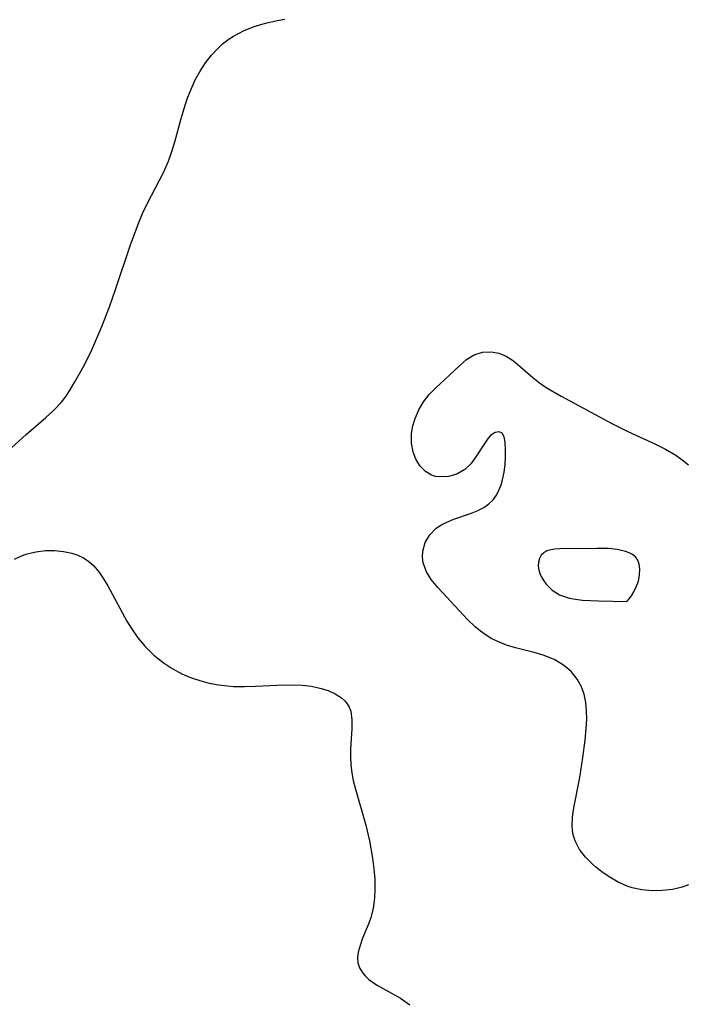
# Model space of a CAD drawing. Header units: metres. Extents: x 1073367 to 1082519, y 1569854 to 1574957.
# Tile 173 of 256: x 1075538 to 1075637, y 1572818 to 1572965. Entities that reach past the tile are written whole.
import ezdxf

# ---------------------------------------------------------------- set-up
doc = ezdxf.new("R2010")
doc.units = ezdxf.units.M
doc.layers.add('CGG_CurvaNivelLidar_v1', color=253, linetype='Continuous', lineweight=30)

msp = doc.modelspace()

# ---------------------------------------------------------------- linework, layer by layer
at = {"layer": 'CGG_CurvaNivelLidar_v1'}
for p, q in [((1075572.7569, 1572964.3142, 68), (1075574.4458, 1572964.8225, 68)), ((1075574.4458, 1572964.8225, 68), (1075576.1904, 1572965.2185, 68)), ((1075576.1904, 1572965.2185, 68), (1075577.3185, 1572965.4163, 68)), ((1075569.633, 1572962.8988, 68), (1075571.1437, 1572963.6805, 68)), ((1075571.1437, 1572963.6805, 68), (1075572.7569, 1572964.3142, 68)), ((1075567.3417, 1572961.1102, 68), (1075568.0104, 1572961.7255, 68)), ((1075568.0104, 1572961.7255, 68), (1075569.0206, 1572962.5065, 68)), ((1075569.0206, 1572962.5065, 68), (1075569.633, 1572962.8988, 68)), ((1075566.3598, 1572960.0524, 68), (1075567.3417, 1572961.1102, 68)), ((1075564.6601, 1572957.6674, 68), (1075565.4647, 1572958.9012, 68)), ((1075565.4647, 1572958.9012, 68), (1075566.3598, 1572960.0524, 68)), ((1075563.9357, 1572956.3314, 68), (1075564.6601, 1572957.6674, 68)), ((1075563.2988, 1572954.9343, 68), (1075563.9357, 1572956.3314, 68)), ((1075562.7389, 1572953.4906, 68), (1075563.2988, 1572954.9343, 68)), ((1075562.2548, 1572952.0378, 68), (1075562.7389, 1572953.4906, 68)), ((1075561.8219, 1572950.5637, 68), (1075562.2548, 1572952.0378, 68)), ((1075560.8739, 1572947.0701, 68), (1075561.8219, 1572950.5637, 68)), ((1075560.4213, 1572945.6094, 68), (1075560.8739, 1572947.0701, 68)), ((1075559.9002, 1572944.1778, 68), (1075560.4213, 1572945.6094, 68)), ((1075559.1543, 1572942.4879, 68), (1075559.9002, 1572944.1778, 68)), ((1075556.774, 1572937.8637, 68), (1075559.1543, 1572942.4879, 68)), ((1075556.0468, 1572936.3267, 68), (1075556.774, 1572937.8637, 68)), ((1075555.4177, 1572934.8382, 68), (1075556.0468, 1572936.3267, 68)), ((1075554.2914, 1572931.8059, 68), (1075555.4177, 1572934.8382, 68)), ((1075551.9859, 1572924.952, 68), (1075554.2914, 1572931.8059, 68)), ((1075551.0751, 1572922.3545, 68), (1075551.9859, 1572924.952, 68)), ((1075549.9499, 1572919.428, 68), (1075551.0751, 1572922.3545, 68)), ((1075549.209, 1572917.6657, 68), (1075549.9499, 1572919.428, 68)), ((1075548.429, 1572915.933, 68), (1075549.209, 1572917.6657, 68)), ((1075547.282, 1572913.5964, 68), (1075548.429, 1572915.933, 68)), ((1075603.4398, 1572913.5309, 67.5), (1075604.5202, 1572914.4531, 67.5)), ((1075604.5202, 1572914.4531, 67.5), (1075605.6527, 1572915.1613, 67.5)), ((1075605.6527, 1572915.1613, 67.5), (1075606.886, 1572915.5542, 67.5)), ((1075606.886, 1572915.5542, 67.5), (1075608.1846, 1572915.6196, 67.5)), ((1075608.1846, 1572915.6196, 67.5), (1075609.3299, 1572915.4058, 67.5)), ((1075609.3299, 1572915.4058, 67.5), (1075610.4432, 1572914.9561, 67.5)), ((1075610.4432, 1572914.9561, 67.5), (1075611.551, 1572914.2578, 67.5)), ((1075545.9238, 1572911.1093, 68), (1075547.282, 1572913.5964, 68)), ((1075599.9468, 1572910.2409, 67.5), (1075603.4398, 1572913.5309, 67.5)), ((1075611.551, 1572914.2578, 67.5), (1075612.6159, 1572913.3987, 67.5)), ((1075612.6159, 1572913.3987, 67.5), (1075614.441, 1572911.7759, 67.5)), ((1075614.441, 1572911.7759, 67.5), (1075615.4233, 1572910.9869, 67.5)), ((1075544.5882, 1572909.0013, 68), (1075545.2759, 1572910.0331, 68)), ((1075545.2759, 1572910.0331, 68), (1075545.9238, 1572911.1093, 68)), ((1075598.9468, 1572909.2147, 67.5), (1075599.9468, 1572910.2409, 67.5)), ((1075615.4233, 1572910.9869, 67.5), (1075616.4548, 1572910.2827, 67.5)), ((1075616.4548, 1572910.2827, 67.5), (1075618.6992, 1572908.9804, 67.5)), ((1075543.8391, 1572908.0282, 68), (1075544.5882, 1572909.0013, 68)), ((1075598.1004, 1572908.1216, 67.5), (1075598.9468, 1572909.2147, 67.5)), ((1075618.6992, 1572908.9804, 67.5), (1075626.3615, 1572904.8219, 67.5)), ((1075542.753, 1572906.8638, 68), (1075543.8391, 1572908.0282, 68)), ((1075597.3848, 1572906.9266, 67.5), (1075598.1004, 1572908.1216, 67.5)), ((1075538.63, 1572903.2357, 68), (1075541.5715, 1572905.7743, 68)), ((1075541.5715, 1572905.7743, 68), (1075542.753, 1572906.8638, 68)), ((1075596.4912, 1572904.5184, 67.5), (1075596.8256, 1572905.6562, 67.5)), ((1075596.8256, 1572905.6562, 67.5), (1075597.3848, 1572906.9266, 67.5)), ((1075596.3038, 1572903.3665, 67.5), (1075596.4912, 1572904.5184, 67.5)), ((1075626.3615, 1572904.8219, 67.5), (1075628.6718, 1572903.6675, 67.5)), ((1075534.7827, 1572899.7354, 68), (1075538.63, 1572903.2357, 68)), ((1075596.2872, 1572901.9479, 67.5), (1075596.3038, 1572903.3665, 67.5)), ((1075607.7616, 1572902.6965, 67.5), (1075607.0306, 1572901.6469, 67.5)), ((1075608.1048, 1572903.0815, 67.5), (1075607.7616, 1572902.6965, 67.5)), ((1075608.8246, 1572903.5581, 67.5), (1075608.1048, 1572903.0815, 67.5)), ((1075609.3796, 1572903.6408, 67.5), (1075608.8246, 1572903.5581, 67.5)), ((1075609.8329, 1572903.4322, 67.5), (1075609.3796, 1572903.6408, 67.5)), ((1075610.1339, 1572902.89, 67.5), (1075609.8329, 1572903.4322, 67.5)), ((1075610.2932, 1572902.0772, 67.5), (1075610.1339, 1572902.89, 67.5)), ((1075628.6718, 1572903.6675, 67.5), (1075632.6704, 1572901.8452, 67.5)), ((1075596.5186, 1572900.6012, 67.5), (1075596.2872, 1572901.9479, 67.5)), ((1075607.0306, 1572901.6469, 67.5), (1075605.9278, 1572899.9166, 67.5)), ((1075610.3611, 1572900.9432, 67.5), (1075610.2932, 1572902.0772, 67.5)), ((1075632.6704, 1572901.8452, 67.5), (1075634.2884, 1572901.04, 67.5)), ((1075596.9568, 1572899.4714, 67.5), (1075596.5186, 1572900.6012, 67.5)), ((1075605.9278, 1572899.9166, 67.5), (1075605.1533, 1572898.8664, 67.5)), ((1075610.2758, 1572898.7659, 67.5), (1075610.3498, 1572899.8875, 67.5)), ((1075610.3498, 1572899.8875, 67.5), (1075610.3611, 1572900.9432, 67.5)), ((1075634.2884, 1572901.04, 67.5), (1075635.8371, 1572900.133, 67.5)), ((1075635.8371, 1572900.133, 67.5), (1075636.805, 1572899.4568, 67.5)), ((1075597.5798, 1572898.4901, 67.5), (1075596.9568, 1572899.4714, 67.5)), ((1075598.3561, 1572897.7014, 67.5), (1075597.5798, 1572898.4901, 67.5)), ((1075605.1533, 1572898.8664, 67.5), (1075604.2393, 1572897.9755, 67.5)), ((1075610.1298, 1572897.6171, 67.5), (1075610.2758, 1572898.7659, 67.5)), ((1075636.805, 1572899.4568, 67.5), (1075637.7297, 1572898.7192, 67.5)), ((1075599.2632, 1572897.1606, 67.5), (1075598.3561, 1572897.7014, 67.5)), ((1075599.8717, 1572896.9752, 67.5), (1075599.2632, 1572897.1606, 67.5)), ((1075600.5116, 1572896.8885, 67.5), (1075599.8717, 1572896.9752, 67.5)), ((1075601.8098, 1572896.9572, 67.5), (1075600.5116, 1572896.8885, 67.5)), ((1075603.086, 1572897.3194, 67.5), (1075601.8098, 1572896.9572, 67.5)), ((1075604.2393, 1572897.9755, 67.5), (1075603.086, 1572897.3194, 67.5)), ((1075609.898, 1572896.4777, 67.5), (1075610.1298, 1572897.6171, 67.5)), ((1075609.4067, 1572894.9865, 67.5), (1075609.679, 1572895.7152, 67.5)), ((1075609.679, 1572895.7152, 67.5), (1075609.898, 1572896.4777, 67.5)), ((1075608.4816, 1572893.4526, 67.5), (1075608.9998, 1572894.175, 67.5)), ((1075608.9998, 1572894.175, 67.5), (1075609.4067, 1572894.9865, 67.5)), ((1075606.1248, 1572891.8359, 67.5), (1075607.0809, 1572892.324, 67.5)), ((1075607.0809, 1572892.324, 67.5), (1075607.8366, 1572892.8402, 67.5)), ((1075607.8366, 1572892.8402, 67.5), (1075608.4816, 1572893.4526, 67.5)), ((1075602.6336, 1572890.5649, 67.5), (1075605.0976, 1572891.4214, 67.5)), ((1075605.0976, 1572891.4214, 67.5), (1075606.1248, 1572891.8359, 67.5)), ((1075599.9943, 1572889.2195, 67.5), (1075600.6881, 1572889.6879, 67.5)), ((1075600.6881, 1572889.6879, 67.5), (1075601.453, 1572890.0845, 67.5)), ((1075601.453, 1572890.0845, 67.5), (1075602.6336, 1572890.5649, 67.5)), ((1075598.3286, 1572887.056, 67.5), (1075599.02, 1572888.2308, 67.5)), ((1075599.02, 1572888.2308, 67.5), (1075599.9943, 1572889.2195, 67.5)), ((1075597.9547, 1572885.7629, 67.5), (1075598.3286, 1572887.056, 67.5)), ((1075536.8581, 1572884.597, 67.5), (1075537.7205, 1572884.9881, 67.5)), ((1075537.7205, 1572884.9881, 67.5), (1075538.6009, 1572885.3123, 67.5)), ((1075538.6009, 1572885.3123, 67.5), (1075540.0639, 1572885.6917, 67.5)), ((1075540.0639, 1572885.6917, 67.5), (1075541.5328, 1572885.8816, 67.5)), ((1075541.5328, 1572885.8816, 67.5), (1075542.8872, 1572885.8855, 67.5)), ((1075542.8872, 1572885.8855, 67.5), (1075544.2009, 1572885.7443, 67.5)), ((1075544.2009, 1572885.7443, 67.5), (1075545.4509, 1572885.4803, 67.5)), ((1075545.4509, 1572885.4803, 67.5), (1075546.3643, 1572885.1912, 67.5)), ((1075546.3643, 1572885.1912, 67.5), (1075547.2176, 1572884.7938, 67.5)), ((1075597.9057, 1572884.8864, 67.5), (1075597.9547, 1572885.7629, 67.5)), ((1075615.6981, 1572885.1521, 67.5), (1075615.4299, 1572884.6713, 67.5)), ((1075616.078, 1572885.5385, 67.5), (1075615.6981, 1572885.1521, 67.5)), ((1075616.5526, 1572885.8006, 67.5), (1075616.078, 1572885.5385, 67.5)), ((1075617.112, 1572885.9719, 67.5), (1075616.5526, 1572885.8006, 67.5)), ((1075617.7342, 1572886.0762, 67.5), (1075617.112, 1572885.9719, 67.5)), ((1075618.4023, 1572886.1327, 67.5), (1075617.7342, 1572886.0762, 67.5)), ((1075624.0704, 1572886.1952, 67.5), (1075618.4023, 1572886.1327, 67.5)), ((1075625.7531, 1572886.1471, 67.5), (1075624.0704, 1572886.1952, 67.5)), ((1075627.0646, 1572886.0054, 67.5), (1075625.7531, 1572886.1471, 67.5)), ((1075627.6918, 1572885.8889, 67.5), (1075627.0646, 1572886.0054, 67.5)), ((1075628.2905, 1572885.7342, 67.5), (1075627.6918, 1572885.8889, 67.5)), ((1075628.8565, 1572885.5302, 67.5), (1075628.2905, 1572885.7342, 67.5)), ((1075629.3697, 1572885.27, 67.5), (1075628.8565, 1572885.5302, 67.5)), ((1075629.8106, 1572884.9325, 67.5), (1075629.3697, 1572885.27, 67.5)), ((1075630.1479, 1572884.4433, 67.5), (1075629.8106, 1572884.9325, 67.5)), ((1075547.2176, 1572884.7938, 67.5), (1075548.0125, 1572884.2485, 67.5)), ((1075548.0125, 1572884.2485, 67.5), (1075548.7433, 1572883.5708, 67.5)), ((1075548.7433, 1572883.5708, 67.5), (1075549.5102, 1572882.6572, 67.5)), ((1075598.0189, 1572884.0053, 67.5), (1075597.9057, 1572884.8864, 67.5)), ((1075598.5108, 1572882.6789, 67.5), (1075598.0189, 1572884.0053, 67.5)), ((1075615.2723, 1572884.1251, 67.5), (1075615.2335, 1572883.5382, 67.5)), ((1075615.2335, 1572883.5382, 67.5), (1075615.3106, 1572882.9814, 67.5)), ((1075615.4299, 1572884.6713, 67.5), (1075615.2723, 1572884.1251, 67.5)), ((1075630.3649, 1572883.8229, 67.5), (1075630.1479, 1572884.4433, 67.5)), ((1075630.4596, 1572883.1087, 67.5), (1075630.3649, 1572883.8229, 67.5)), ((1075549.5102, 1572882.6572, 67.5), (1075550.2052, 1572881.6482, 67.5)), ((1075599.2229, 1572881.5524, 67.5), (1075598.5108, 1572882.6789, 67.5)), ((1075615.3106, 1572882.9814, 67.5), (1075615.4825, 1572882.4198, 67.5)), ((1075615.4825, 1572882.4198, 67.5), (1075615.7354, 1572881.8647, 67.5)), ((1075630.2301, 1572881.2852, 67.5), (1075630.4177, 1572882.2045, 67.5)), ((1075630.4177, 1572882.2045, 67.5), (1075630.4596, 1572883.1087, 67.5)), ((1075550.2052, 1572881.6482, 67.5), (1075550.8598, 1572880.5577, 67.5)), ((1075550.8598, 1572880.5577, 67.5), (1075553.6892, 1572875.294, 67.5)), ((1075600.2062, 1572880.3433, 67.5), (1075599.2229, 1572881.5524, 67.5)), ((1075615.7354, 1572881.8647, 67.5), (1075616.0611, 1572881.3275, 67.5)), ((1075616.0611, 1572881.3275, 67.5), (1075616.4404, 1572880.8355, 67.5)), ((1075616.4404, 1572880.8355, 67.5), (1075616.8734, 1572880.3756, 67.5)), ((1075629.9228, 1572880.4098, 67.5), (1075630.2301, 1572881.2852, 67.5)), ((1075604.6727, 1572875.5496, 67.5), (1075600.2062, 1572880.3433, 67.5)), ((1075616.8734, 1572880.3756, 67.5), (1075617.3523, 1572879.9533, 67.5)), ((1075617.3523, 1572879.9533, 67.5), (1075617.8725, 1572879.5763, 67.5)), ((1075617.8725, 1572879.5763, 67.5), (1075618.4325, 1572879.2557, 67.5)), ((1075618.4325, 1572879.2557, 67.5), (1075619.1529, 1572878.9579, 67.5)), ((1075628.85, 1572878.6152, 67.5), (1075629.1894, 1572879.079, 67.5)), ((1075629.1894, 1572879.079, 67.5), (1075629.5655, 1572879.6874, 67.5)), ((1075629.5655, 1572879.6874, 67.5), (1075629.9228, 1572880.4098, 67.5)), ((1075619.1529, 1572878.9579, 67.5), (1075619.9201, 1572878.7377, 67.5)), ((1075619.9201, 1572878.7377, 67.5), (1075620.817, 1572878.5729, 67.5)), ((1075620.817, 1572878.5729, 67.5), (1075621.8448, 1572878.4524, 67.5)), ((1075621.8448, 1572878.4524, 67.5), (1075624.2747, 1572878.3091, 67.5)), ((1075624.2747, 1572878.3091, 67.5), (1075628.5, 1572878.2559, 67.5)), ((1075628.5, 1572878.2559, 67.5), (1075628.6019, 1572878.3283, 67.5)), ((1075628.6019, 1572878.3283, 67.5), (1075628.85, 1572878.6152, 67.5)), ((1075553.6892, 1572875.294, 67.5), (1075554.3646, 1572874.1838, 67.5)), ((1075605.825, 1572874.4358, 67.5), (1075604.6727, 1572875.5496, 67.5)), ((1075554.3646, 1572874.1838, 67.5), (1075555.345, 1572872.7819, 67.5)), ((1075606.6073, 1572873.7756, 67.5), (1075605.825, 1572874.4358, 67.5)), ((1075607.4338, 1572873.178, 67.5), (1075606.6073, 1572873.7756, 67.5)), ((1075608.2917, 1572872.6667, 67.5), (1075607.4338, 1572873.178, 67.5)), ((1075555.345, 1572872.7819, 67.5), (1075556.4351, 1572871.4722, 67.5)), ((1075609.1929, 1572872.2258, 67.5), (1075608.2917, 1572872.6667, 67.5)), ((1075610.504, 1572871.717, 67.5), (1075609.1929, 1572872.2258, 67.5)), ((1075611.8557, 1572871.3043, 67.5), (1075610.504, 1572871.717, 67.5)), ((1075556.4351, 1572871.4722, 67.5), (1075557.7167, 1572870.2066, 67.5)), ((1075557.7167, 1572870.2066, 67.5), (1075559.116, 1572869.0797, 67.5)), ((1075614.6359, 1572870.6, 67.5), (1075611.8557, 1572871.3043, 67.5)), ((1075615.9882, 1572870.2035, 67.5), (1075614.6359, 1572870.6, 67.5)), ((1075616.8841, 1572869.8724, 67.5), (1075615.9882, 1572870.2035, 67.5)), ((1075559.116, 1572869.0797, 67.5), (1075560.4782, 1572868.1871, 67.5)), ((1075617.7411, 1572869.4801, 67.5), (1075616.8841, 1572869.8724, 67.5)), ((1075619.0282, 1572868.6956, 67.5), (1075617.7411, 1572869.4801, 67.5)), ((1075620.1539, 1572867.7368, 67.5), (1075619.0282, 1572868.6956, 67.5)), ((1075560.4782, 1572868.1871, 67.5), (1075561.9174, 1572867.4227, 67.5)), ((1075561.9174, 1572867.4227, 67.5), (1075563.2361, 1572866.8614, 67.5)), ((1075621.0783, 1572866.6075, 67.5), (1075620.1539, 1572867.7368, 67.5)), ((1075563.2361, 1572866.8614, 67.5), (1075564.5964, 1572866.3972, 67.5)), ((1075564.5964, 1572866.3972, 67.5), (1075565.9891, 1572866.0263, 67.5)), ((1075565.9891, 1572866.0263, 67.5), (1075567.4065, 1572865.7494, 67.5)), ((1075567.4065, 1572865.7494, 67.5), (1075568.7093, 1572865.5845, 67.5)), ((1075576.1882, 1572865.7284, 67.5), (1075578.5761, 1572865.7736, 67.5)), ((1075578.5761, 1572865.7736, 67.5), (1075579.9629, 1572865.7067, 67.5)), ((1075621.6681, 1572865.5328, 67.5), (1075621.0783, 1572866.6075, 67.5)), ((1075568.7093, 1572865.5845, 67.5), (1075569.6701, 1572865.5203, 67.5)), ((1075569.6701, 1572865.5203, 67.5), (1075571.2997, 1572865.4999, 67.5)), ((1075571.2997, 1572865.4999, 67.5), (1075572.9351, 1572865.5533, 67.5)), ((1075572.9351, 1572865.5533, 67.5), (1075576.1882, 1572865.7284, 67.5)), ((1075579.9629, 1572865.7067, 67.5), (1075581.2981, 1572865.5469, 67.5)), ((1075581.2981, 1572865.5469, 67.5), (1075582.5914, 1572865.274, 67.5)), ((1075582.5914, 1572865.274, 67.5), (1075583.7914, 1572864.8932, 67.5)), ((1075583.7914, 1572864.8932, 67.5), (1075584.8729, 1572864.4066, 67.5)), ((1075584.8729, 1572864.4066, 67.5), (1075585.804, 1572863.8108, 67.5)), ((1075622.0945, 1572864.3601, 67.5), (1075621.6681, 1572865.5328, 67.5)), ((1075622.3645, 1572863.111, 67.5), (1075622.0945, 1572864.3601, 67.5)), ((1075585.804, 1572863.8108, 67.5), (1075586.3457, 1572863.3218, 67.5)), ((1075586.3457, 1572863.3218, 67.5), (1075586.6796, 1572862.9097, 67.5)), ((1075586.6796, 1572862.9097, 67.5), (1075586.9713, 1572862.4022, 67.5)), ((1075622.4835, 1572861.8537, 67.5), (1075622.3645, 1572863.111, 67.5)), ((1075586.9713, 1572862.4022, 67.5), (1075587.187, 1572861.8099, 67.5)), ((1075587.187, 1572861.8099, 67.5), (1075587.3781, 1572860.5044, 67.5)), ((1075622.4941, 1572860.5539, 67.5), (1075622.4835, 1572861.8537, 67.5)), ((1075587.3781, 1572860.5044, 67.5), (1075587.3633, 1572859.1464, 67.5)), ((1075622.4275, 1572859.2209, 67.5), (1075622.4941, 1572860.5539, 67.5)), ((1075587.3633, 1572859.1464, 67.5), (1075587.1651, 1572856.1718, 67.5)), ((1075622.267, 1572857.4782, 67.5), (1075622.4275, 1572859.2209, 67.5)), ((1075621.9152, 1572854.8526, 67.5), (1075622.267, 1572857.4782, 67.5)), ((1075587.1651, 1572856.1718, 67.5), (1075587.1504, 1572854.9598, 67.5)), ((1075587.1504, 1572854.9598, 67.5), (1075587.2149, 1572853.7238, 67.5)), ((1075621.4469, 1572851.8841, 67.5), (1075621.9152, 1572854.8526, 67.5)), ((1075587.2149, 1572853.7238, 67.5), (1075587.3559, 1572852.5891, 67.5)), ((1075587.3559, 1572852.5891, 67.5), (1075587.5688, 1572851.4478, 67.5)), ((1075587.5688, 1572851.4478, 67.5), (1075587.8809, 1572850.1524, 67.5)), ((1075620.5882, 1572847.3329, 67.5), (1075621.4469, 1572851.8841, 67.5)), ((1075587.8809, 1572850.1524, 67.5), (1075589.4359, 1572844.7194, 67.5)), ((1075620.3919, 1572845.9323, 67.5), (1075620.5882, 1572847.3329, 67.5)), ((1075620.338, 1572844.5786, 67.5), (1075620.3919, 1572845.9323, 67.5)), ((1075589.4359, 1572844.7194, 67.5), (1075589.984, 1572842.3913, 67.5)), ((1075620.3808, 1572843.9697, 67.5), (1075620.338, 1572844.5786, 67.5)), ((1075620.4898, 1572843.3105, 67.5), (1075620.3808, 1572843.9697, 67.5)), ((1075589.984, 1572842.3913, 67.5), (1075590.4521, 1572839.7958, 67.5)), ((1075620.7686, 1572842.3949, 67.5), (1075620.4898, 1572843.3105, 67.5)), ((1075621.4341, 1572841.1187, 67.5), (1075620.7686, 1572842.3949, 67.5)), ((1075622.338, 1572839.9411, 67.5), (1075621.4341, 1572841.1187, 67.5)), ((1075590.4521, 1572839.7958, 67.5), (1075590.6535, 1572838.2255, 67.5)), ((1075623.4204, 1572838.8513, 67.5), (1075622.338, 1572839.9411, 67.5)), ((1075590.6535, 1572838.2255, 67.5), (1075590.7803, 1572836.672, 67.5)), ((1075623.8679, 1572838.4597, 67.5), (1075623.4204, 1572838.8513, 67.5)), ((1075624.9492, 1572837.6135, 67.5), (1075623.8679, 1572838.4597, 67.5)), ((1075590.7803, 1572836.672, 67.5), (1075590.8178, 1572835.2243, 67.5)), ((1075626.1013, 1572836.844, 67.5), (1075624.9492, 1572837.6135, 67.5)), ((1075627.3128, 1572836.1699, 67.5), (1075626.1013, 1572836.844, 67.5)), ((1075590.8178, 1572835.2243, 67.5), (1075590.755, 1572833.8103, 67.5)), ((1075628.5765, 1572835.6158, 67.5), (1075627.3128, 1572836.1699, 67.5)), ((1075629.3079, 1572835.3695, 67.5), (1075628.5765, 1572835.6158, 67.5)), ((1075630.7697, 1572835.0473, 67.5), (1075629.3079, 1572835.3695, 67.5)), ((1075632.2733, 1572834.9106, 67.5), (1075630.7697, 1572835.0473, 67.5)), ((1075633.7948, 1572834.9399, 67.5), (1075632.2733, 1572834.9106, 67.5)), ((1075635.3119, 1572835.1271, 67.5), (1075633.7948, 1572834.9399, 67.5)), ((1075636.8029, 1572835.4748, 67.5), (1075635.3119, 1572835.1271, 67.5)), ((1075637.7143, 1572835.782, 67.5), (1075636.8029, 1572835.4748, 67.5)), ((1075590.755, 1572833.8103, 67.5), (1075590.5464, 1572832.3, 67.5)), ((1075590.5464, 1572832.3, 67.5), (1075590.1906, 1572830.8671, 67.5)), ((1075590.1906, 1572830.8671, 67.5), (1075589.8125, 1572829.7986, 67.5)), ((1075589.8125, 1572829.7986, 67.5), (1075588.9749, 1572827.7961, 67.5)), ((1075588.9749, 1572827.7961, 67.5), (1075588.5781, 1572826.7386, 67.5)), ((1075588.5781, 1572826.7386, 67.5), (1075588.3036, 1572825.7117, 67.5)), ((1075588.3036, 1572825.7117, 67.5), (1075588.2113, 1572824.8944, 67.5)), ((1075588.2113, 1572824.8944, 67.5), (1075588.273, 1572824.1101, 67.5)), ((1075588.273, 1572824.1101, 67.5), (1075588.5049, 1572823.3847, 67.5)), ((1075588.5049, 1572823.3847, 67.5), (1075588.8929, 1572822.7067, 67.5)), ((1075588.8929, 1572822.7067, 67.5), (1075589.3419, 1572822.1588, 67.5)), ((1075589.3419, 1572822.1588, 67.5), (1075589.8791, 1572821.6519, 67.5)), ((1075589.8791, 1572821.6519, 67.5), (1075591.0394, 1572820.8248, 67.5)), ((1075591.0394, 1572820.8248, 67.5), (1075594.6298, 1572818.8386, 67.5)), ((1075594.6298, 1572818.8386, 67.5), (1075596.0097, 1572817.8616, 67.5))]:
    msp.add_line(p, q, dxfattribs=at)

doc.saveas('drawing.dxf')
